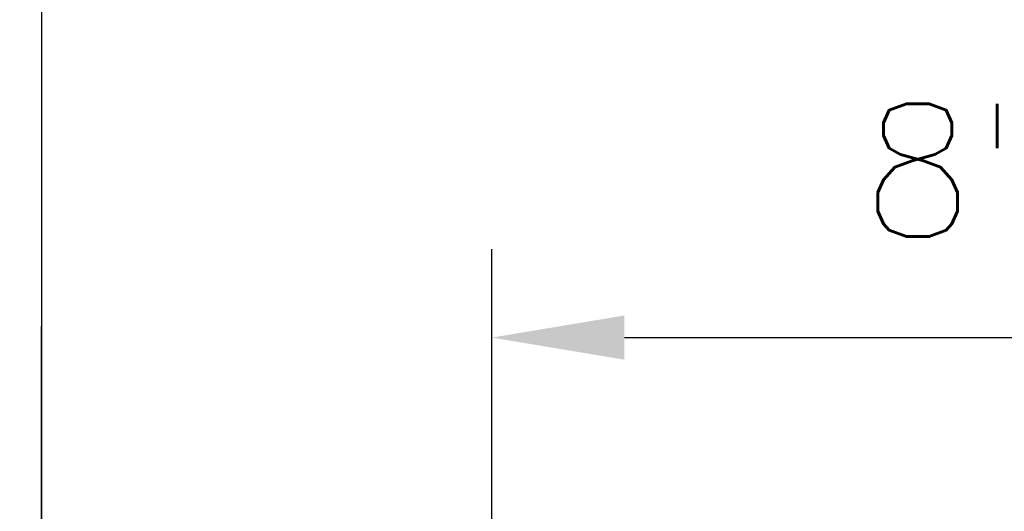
# Model space of a CAD drawing. Extents: x -1276 to 451, y 2026 to 3394.
# Tile 76 of 104: x -537.26 to -528.9, y 3192.66 to 3196.83. Entities that reach past the tile are written whole.
import ezdxf

# ---------------------------------------------------------------- set-up
doc = ezdxf.new("R2010")
doc.units = 0
doc.header["$MEASUREMENT"] = 0
doc.header["$PDSIZE"] = 1
doc.layers.get('DEFPOINTS').update_dxf_attribs({"linetype": 'CONTINUOUS'})
doc.layers.add('DIM', color=3, linetype='CONTINUOUS')
doc.layers.add('TEXT', color=3, linetype='CONTINUOUS')
doc.styles.add('SIMPLEX', font='simplex')
doc.dimstyles.new('DIM12', dxfattribs={"dimscale": 12, "dimtxt": 0.09375, "dimasz": 0.09375, "dimexe": 0.0625, "dimexo": 0.0625, "dimgap": 0.0625, "dimtad": 1, "dimdec": 4, "dimzin": 3, "dimdsep": 46, "dimlunit": 4, "dimtxsty": 'SIMPLEX', "dimcen": 0, "dimclrd": 3, "dimclre": 3, "dimclrt": 3, "dimadec": 0, "dimazin": 0, "dimtfac": 1, "dimtdec": 4, "dimtmove": 0, "dimatfit": 3, "dimfxl": 1, "dimfrac": 2, "dimtolj": 1, "dimtzin": 3, "dimarcsym": 0})

# ---------------------------------------------------------------- blocks, each defined once
blk = doc.blocks.new('*D124')
at = {"layer": 'DEFPOINTS', "color": 0, "transparency": 16777216}
for p in [(-525.2487, 3194.1295), (-533.2487, 3191.293), (-525.2487, 3190.293)]:
    blk.add_point(p, dxfattribs=at)
at = {"layer": 'DIM', "color": 3, "lineweight": -2, "transparency": 16777216}
for p, q in [((-533.2487, 3192.043), (-533.2487, 3194.8795)), ((-525.2487, 3191.043), (-525.2487, 3194.8795)), ((-532.1237, 3194.1295), (-526.3737, 3194.1295))]:
    blk.add_line(p, q, dxfattribs=at)
at = {"layer": 'DIM', "color": 3, "transparency": 16777216}
for points in [[(-532.1237, 3194.317), (-532.1237, 3193.942), (-533.2487, 3194.1295)], [(-526.3737, 3194.317), (-526.3737, 3193.942), (-525.2487, 3194.1295)]]:
    blk.add_solid(points, dxfattribs=at)
at = {"layer": 'DIM', "color": 3, "transparency": 16777216, "insert": (-529.2487, 3195.5491), "char_height": 1.125, "attachment_point": 5, "style": 'SIMPLEX'}
blk.add_mtext('\\A1;8"', dxfattribs=at)

msp = doc.modelspace()

# ---------------------------------------------------------------- linework, layer by layer
at = {"layer": 'TEXT'}
msp.add_line((-537.07065, 3199.49832), (-537.07065, 3187.70595), dxfattribs=at)

# ---------------------------------------------------------------- dimensions: what is measured, and where the dimension line sits
at = {"layer": 'DIM'}
dim = msp.add_linear_dim(base=(-525.24873, 3194.12947), p1=(-533.24873, 3191.29304), p2=(-525.24873, 3190.29304), text='8"', dimstyle='DIM12', dxfattribs=at)
dim.commit()
dim.dimension.update_dxf_attribs({"geometry": '*D124', "text_midpoint": (-529.24873, 3195.54911)})

# ---------------------------------------------------------------- leaders
at = {"layer": 'TEXT'}
msp.add_leader([(-537.07065, 3191.23281), (-537.07065, 3194.22549)], dimstyle='DIM12', dxfattribs=at)

doc.saveas('drawing.dxf')
